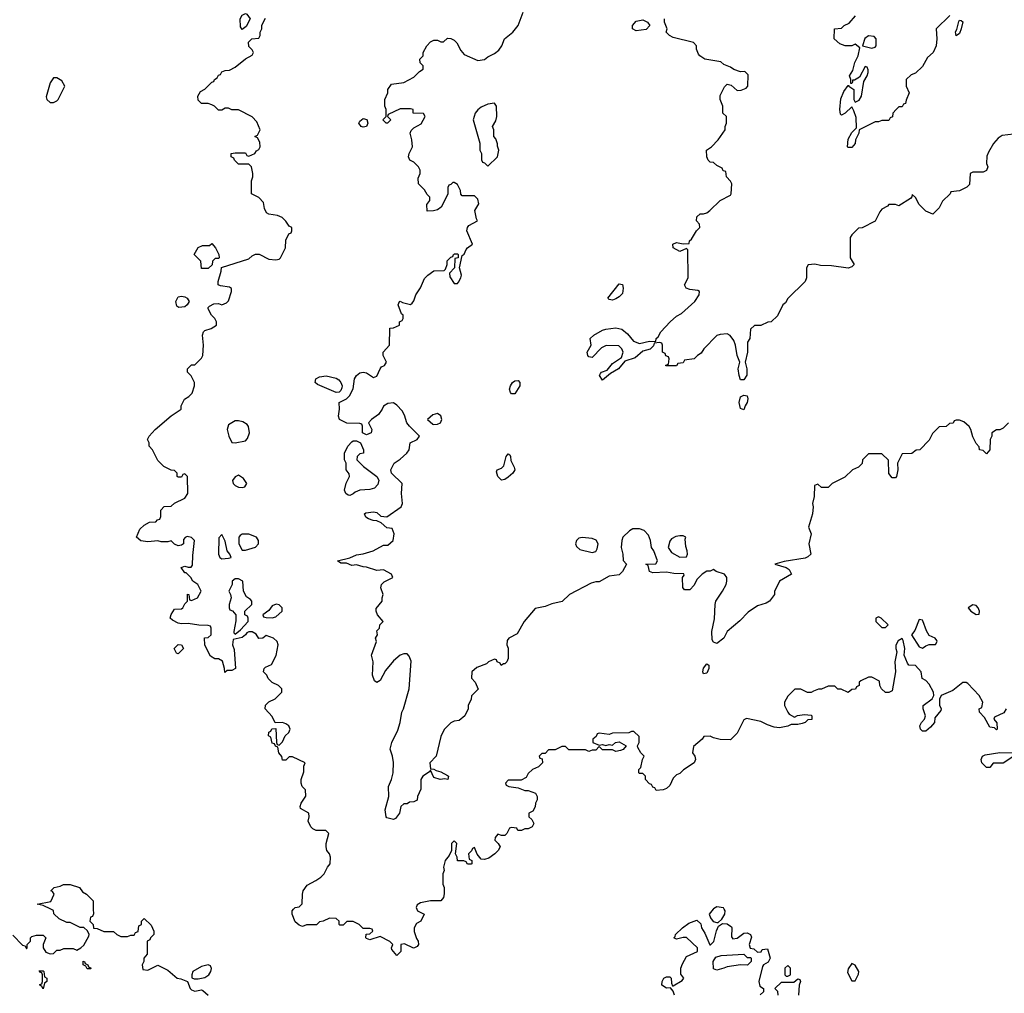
# Model space of a CAD drawing. Header units: inches. Extents: x 2380249 to 2585472, y 382747 to 546448.
# Tile 48 of 256: x 2423910 to 2429756, y 459501 to 465284. Entities that reach past the tile are written whole.
import ezdxf

# ---------------------------------------------------------------- set-up
doc = ezdxf.new("R2010")
doc.units = ezdxf.units.IN
doc.header["$MEASUREMENT"] = 0
doc.layers.add('C4425', color=7, linetype='Continuous')
doc.layers.add('C4426', color=7, linetype='Continuous')

msp = doc.modelspace()

# ---------------------------------------------------------------- linework, layer by layer
at = {"layer": 'C4425', "color": 4}
for points, elevation in [([(2423870, 459846), (2423927.3, 459787.3), (2423942, 459782), (2423950, 459766), (2423954, 459770), (2423954, 459790), (2423974, 459810), (2423974, 459830), (2423982, 459838), (2424010, 459846), (2424050, 459846), (2424066, 459830), (2424048.4, 459791.6), (2424048.7, 459770), (2424065.6, 459745.6), (2424090, 459735.3), (2424110, 459738), (2424130, 459758), (2424150, 459758), (2424172.7, 459767.3), (2424227.3, 459767.3), (2424250, 459758), (2424274, 459770), (2424290, 459786), (2424319.6, 459840.4), (2424322, 459850), (2424312.7, 459872.7), (2424291.6, 459891.6), (2424270, 459892), (2424210, 459922), (2424190, 459922), (2424143.6, 459943.6), (2424112, 459972), (2424110, 459992), (2424094, 460000)], 72), ([(2424346.9, 460000), (2424347.3, 459972.7), (2424342, 459958), (2424330, 459954), (2424326, 459930), (2424346, 459910), (2424347.3, 459887.3), (2424370, 459886), (2424410, 459868), (2424467.3, 459867.3), (2424486, 459850), (2424510, 459838), (2424550, 459838), (2424570, 459846), (2424590, 459846), (2424598, 459862), (2424612.7, 459867.3), (2424618, 459902), (2424634, 459910), (2424634, 459930), (2424650, 459946), (2424690, 459906), (2424706, 459870), (2424706, 459850), (2424686, 459830), (2424682, 459818), (2424666, 459810), (2424667.3, 459732.7), (2424648, 459710), (2424648, 459690), (2424638, 459670), (2424642, 459642), (2424670, 459638), (2424730, 459668), (2424790, 459638), (2424846, 459590), (2424867.3, 459587.3), (2424906, 459570), (2424922, 459530), (2424930, 459522), (2424950, 459514), (2424990, 459521.2), (2424998, 459518), (2425029, 459490)], 72), ([(2426268.1, 460000), (2426271.1, 459991.1), (2426311, 459970), (2426291.3, 459930), (2426265.4, 459914.6), (2426252, 459890), (2426252.7, 459867.3), (2426266, 459826), (2426276, 459810), (2426278, 459790), (2426270, 459778), (2426254, 459770), (2426248.7, 459768.7), (2426194.6, 459794.6), (2426174, 459790), (2426174, 459750), (2426150, 459726), (2426120.4, 459760.4), (2426118, 459770), (2426126, 459790), (2426108.4, 459808.4), (2426050, 459838), (2425990, 459818), (2425970, 459826), (2425966, 459830), (2425967.3, 459852.7), (2425990, 459854), (2426006, 459870), (2426002, 459882), (2425990, 459886), (2425950, 459886), (2425926, 459910), (2425890, 459928), (2425852.7, 459927.3), (2425830, 459906), (2425810, 459906), (2425806, 459910), (2425806, 459930), (2425790, 459946), (2425750, 459948), (2425711.6, 459928.4), (2425690, 459926), (2425671.6, 459908.4), (2425612.7, 459907.3), (2425590, 459898), (2425570, 459906), (2425544.7, 459924.7), (2425528.7, 459970), (2425528.7, 459991.3), (2425536.7, 460000)], 68), ([(2428028.4, 460000), (2428004.7, 459970), (2428011.3, 459950), (2428027.1, 459927.1), (2428050, 459922), (2428058, 459922), (2428079.3, 459940.7), (2428097.2, 459970), (2428099, 459990), (2428093.6, 460000)], 72), ([(2427798, 459490), (2427790, 459514), (2427774, 459534), (2427750, 459532), (2427722, 459550), (2427724.7, 459570), (2427734, 459590), (2427750, 459598), (2427770, 459598), (2427778, 459590), (2427780.4, 459560.4), (2427786, 459546), (2427790, 459546), (2427843.6, 459576.4), (2427854, 459590), (2427834.8, 459614.8), (2427836.4, 459650), (2427844.9, 459675.1), (2427870, 459719), (2427934, 459750), (2427934, 459770), (2427870, 459832), (2427850, 459832), (2427810, 459822), (2427794, 459830), (2427802, 459838), (2427804.7, 459850), (2427844.7, 459890), (2427882.5, 459917.5), (2427930, 459935.3), (2427953.6, 459913.6), (2427959, 459890), (2427978.9, 459858.9), (2428008.4, 459788.4), (2428011.6, 459788.4), (2428031.6, 459808.4), (2428047.3, 459872.7), (2428059.6, 459900.4), (2428083.6, 459916.4), (2428110, 459914), (2428135.5, 459895.5), (2428139, 459890), (2428136.4, 459836.4), (2428145.2, 459825.2), (2428170, 459829), (2428210, 459858), (2428230, 459859.3), (2428248.7, 459850), (2428255.1, 459835.1), (2428242, 459790), (2428248, 459768), (2428270, 459766), (2428290, 459746), (2428312.7, 459747.3), (2428318, 459762), (2428350, 459766), (2428366, 459710), (2428354.6, 459685.4), (2428326, 459670), (2428320.4, 459659.6), (2428299, 459570), (2428304, 459544), (2428326, 459530), (2428326, 459510), (2428307.3, 459492.7)], 72), ([(2428414, 459490), (2428411.6, 459511.6), (2428394, 459530), (2428432.7, 459567.3), (2428507.3, 459567.3), (2428530, 459586), (2428542, 459582), (2428546, 459570), (2428538, 459550), (2428535.3, 459490)], 72)]:
    msp.add_lwpolyline(points, dxfattribs=dict(at, elevation=elevation))
at = {"layer": 'C4425', "color": 4, "elevation": 72}
for points in [[(2428230, 459714), (2428250, 459714), (2428254, 459710), (2428254, 459690), (2428231.6, 459668.4), (2428189.1, 459669.1), (2428110, 459658), (2428090, 459649.3), (2428050, 459638), (2428030, 459646), (2428028, 459690), (2428044, 459716), (2428074.6, 459725.4), (2428210, 459734)], [(2424310, 459646), (2424302, 459662), (2424286, 459670), (2424287.3, 459692.7), (2424294, 459690), (2424298, 459678), (2424314, 459670), (2424318, 459658), (2424334, 459650), (2424330, 459646)], [(2425030, 459669), (2424990, 459659.3), (2424938, 459630), (2424931.3, 459610), (2424932, 459592), (2424946, 459586), (2424970, 459586.8), (2425010, 459594.8), (2425033.2, 459610), (2425045.2, 459630), (2425048.9, 459648.9), (2425043.1, 459663.1)], [(2428470, 459666), (2428454, 459650), (2428454, 459610), (2428462, 459602), (2428470, 459602), (2428486, 459610), (2428486, 459650)], [(2428850, 459678), (2428830, 459646), (2428825.4, 459625.4), (2428850, 459574), (2428870, 459574), (2428890, 459614), (2428892.3, 459630), (2428870, 459668)], [(2424050, 459528), (2424042, 459542), (2424028.9, 459548.9), (2424030, 459554), (2424042, 459558), (2424046, 459570), (2424046, 459610), (2424042, 459622), (2424030, 459626), (2424026, 459634), (2424050, 459634), (2424054, 459630), (2424058, 459598), (2424072, 459590), (2424072, 459570), (2424058, 459562)]]:
    msp.add_lwpolyline(points, close=True, dxfattribs=at)
at = {"layer": 'C4426', "color": 4}
for points, elevation in [([(2425230, 465226), (2425222, 465242), (2425219, 465290), (2425230, 465312), (2425250, 465322), (2425258, 465318), (2425278, 465290), (2425255.3, 465244.7)], 68), ([(2427570, 465217.2), (2427549.5, 465229.5), (2427549.3, 465250), (2427570, 465274.8), (2427610, 465282.8), (2427638, 465270), (2427651.3, 465250), (2427630, 465225.2)], 56), ([(2429470, 465188), (2429467.3, 465212.7), (2429474.6, 465225.4), (2429486, 465274), (2429490, 465282), (2429499.6, 465279.6), (2429510.8, 465270.8), (2429501, 465230), (2429490, 465202)], 52), ([(2428950, 465189), (2428927.3, 465172.7), (2428914, 465130), (2428970, 465116), (2428990, 465122), (2428995.3, 465130), (2428995.3, 465170), (2428984, 465184)], 52), ([(2424130, 464938), (2424110, 464938), (2424091.3, 464910), (2424066.4, 464826.4), (2424072, 464810), (2424090, 464792), (2424110, 464792), (2424130, 464802), (2424138, 464810), (2424178, 464890), (2424160.4, 464920.4), (2424150, 464928)], 72), ([(2426730, 464788), (2426690, 464782), (2426650, 464764), (2426630, 464749), (2426614.8, 464730), (2426602.8, 464690), (2426642, 464550), (2426642, 464510), (2426652, 464490), (2426652.7, 464452.7), (2426658, 464438), (2426670, 464434), (2426690, 464414), (2426748, 464470), (2426755.3, 464510), (2426747.3, 464532.7), (2426747.3, 464547.3), (2426736.4, 464576.4), (2426726, 464590), (2426726, 464630), (2426718, 464650), (2426736.5, 464683.5), (2426744, 464710), (2426742, 464770)], 64), ([(2425950, 464646), (2425938, 464650), (2425924, 464670), (2425930, 464682), (2425950, 464698), (2425971.6, 464691.6), (2425978, 464670), (2425970, 464649.2)], 64), ([(2424990, 463806), (2424986, 463850), (2424946, 463890), (2424969.1, 463930.9), (2424996.4, 463943.6), (2425036.4, 463943.6), (2425050, 463954), (2425072, 463930), (2425092, 463890), (2425094, 463870), (2425090, 463866), (2425070, 463866), (2425054, 463850), (2425052.7, 463827.3), (2425030, 463806)], 68), ([(2427430, 463618), (2427410, 463622), (2427402, 463630), (2427470, 463716), (2427490, 463712), (2427494, 463690), (2427490, 463658), (2427470, 463638), (2427450, 463626)], 56), ([(2424854, 463574), (2424842.7, 463582.7), (2424837.2, 463610), (2424850, 463638), (2424870, 463642.8), (2424890, 463638.8), (2424904.7, 463630), (2424916, 463610), (2424904.7, 463590), (2424890, 463579)], 68), ([(2425790, 463069), (2425678, 463118), (2425665.2, 463130), (2425669.2, 463150), (2425690, 463162), (2425730, 463168.2), (2425790, 463154), (2425805.1, 463145.1), (2425817.1, 463130), (2425823.8, 463110), (2425822.5, 463097.5), (2425817.5, 463082.5), (2425807.9, 463072.1)], 64), ([(2426830, 463062), (2426825.2, 463070), (2426819, 463090), (2426824, 463110), (2426835.3, 463130), (2426850, 463138.8), (2426870, 463141), (2426878.8, 463130), (2426878.8, 463110), (2426850, 463062)], 56), ([(2428210, 462966), (2428190, 462975.3), (2428181.6, 463010), (2428190, 463044.7), (2428210, 463054.8), (2428230, 463050.8), (2428232.7, 463032.7), (2428230.4, 463010), (2428217.3, 462990)], 56), ([(2426390, 462946), (2426362.5, 462937.5), (2426332, 462910), (2426362.5, 462882.5), (2426370, 462878.8), (2426390, 462880.7), (2426408.7, 462890), (2426416, 462910), (2426411.4, 462931.4)], 64), ([(2425210, 462902), (2425190, 462902), (2425150, 462878), (2425141, 462850), (2425151, 462810), (2425170, 462772), (2425190, 462771.3), (2425250, 462782), (2425263.1, 462796.9), (2425274, 462830), (2425268.7, 462868.7), (2425260.4, 462880.4), (2425234.6, 462894.6)], 68), ([(2425870, 462458), (2425860.4, 462460.4), (2425846, 462470), (2425838, 462490), (2425848.9, 462531.1), (2425868, 462570), (2425867.3, 462587.3), (2425848, 462610), (2425848, 462650), (2425838, 462670), (2425838, 462710), (2425858, 462750), (2425883.1, 462776.9), (2425890, 462782), (2425910, 462782), (2425934, 462770), (2425951.3, 462730), (2425951.3, 462710), (2425930, 462706), (2425914, 462690), (2425912, 462670), (2425951, 462630), (2426030.4, 462570.4), (2426042, 462550), (2426036.4, 462523.6), (2426017.7, 462502.3), (2425990, 462493.3), (2425930.6, 462489.4), (2425902, 462478), (2425890, 462468)], 64), ([(2426770, 462549.4), (2426749.5, 462570), (2426741.2, 462598.8), (2426746, 462610), (2426770, 462621), (2426785.2, 462634.8), (2426799, 462690), (2426810, 462704.7), (2426819.8, 462699.8), (2426824.7, 462690), (2426825.4, 462665.4), (2426846.8, 462626.8), (2426850.7, 462610), (2426837.3, 462590), (2426810, 462567.6), (2426790, 462552.7)], 56), ([(2425210, 462578), (2425190, 462568), (2425172.7, 462547.3), (2425178, 462530), (2425190, 462518), (2425210, 462506.8), (2425230, 462506), (2425246, 462510), (2425258, 462530), (2425239, 462559)], 68), ([(2425110, 462226), (2425092.7, 462207.3), (2425091.3, 462110), (2425098, 462090), (2425110, 462081), (2425150, 462086), (2425166, 462090), (2425158, 462110), (2425142, 462130), (2425130, 462186)], 68), ([(2425270, 462228), (2425230, 462228), (2425219.6, 462220.4), (2425212, 462210), (2425212, 462170), (2425230, 462134), (2425250, 462134), (2425290, 462144.7), (2425310, 462152), (2425328, 462170), (2425328, 462190), (2425315.3, 462210)], 68), ([(2427850, 462218), (2427830, 462218), (2427805.4, 462214.6), (2427779.6, 462200.4), (2427770, 462186), (2427761, 462150), (2427779.8, 462119.8), (2427830, 462092), (2427870, 462094), (2427875.3, 462110), (2427874, 462130), (2427864.7, 462155.3), (2427862, 462198), (2427866, 462210)], 64), ([(2427250.7, 462209.3), (2427230, 462204), (2427216, 462190), (2427211, 462170), (2427215.3, 462155.3), (2427236.8, 462136.8), (2427310, 462118.8), (2427330, 462124.7), (2427338.6, 462141.4), (2427344, 462170), (2427332.7, 462192.7), (2427310, 462202.7)], 64), ([(2425210, 461962), (2425190, 461962), (2425172, 461950), (2425171.1, 461928.9), (2425152, 461890), (2425162, 461870), (2425164.7, 461850), (2425154, 461810), (2425154, 461790), (2425158, 461778), (2425172.7, 461772.7), (2425194, 461750), (2425192.7, 461712.7), (2425182, 461650), (2425182, 461642), (2425190, 461634), (2425220.4, 461659.6), (2425266, 461710), (2425266, 461730), (2425262, 461742), (2425246, 461750), (2425246, 461770), (2425288, 461810), (2425288, 461830), (2425280.4, 461840.4), (2425256.4, 461856.4), (2425238, 461890), (2425235.3, 461950)], 68), ([(2425432.9, 461812.9), (2425410, 461802), (2425390, 461775.3), (2425354, 461750), (2425358, 461738), (2425372.7, 461732.7), (2425410, 461731.3), (2425430, 461738), (2425468.7, 461770), (2425468, 461790), (2425450, 461808)], 68), ([(2429570, 461808.7), (2429542, 461790), (2429558, 461770), (2429590, 461751.3), (2429607.3, 461752.7), (2429608.7, 461770), (2429601.2, 461790), (2429590, 461804)], 68), ([(2429010, 461738), (2428994, 461730), (2428994, 461710), (2429014, 461690), (2429030, 461674), (2429050, 461674), (2429066, 461690), (2429026, 461730)], 68), ([(2429250, 461722), (2429224.5, 461655.5), (2429204.7, 461630), (2429250, 461558), (2429270, 461552), (2429290, 461564.7), (2429310, 461572), (2429347.3, 461572.7), (2429358, 461590), (2429356.4, 461596.4), (2429346, 461610), (2429310, 461626), (2429293.6, 461653.6), (2429273.2, 461713.2), (2429270, 461718)], 68), ([(2424850, 461518), (2424842, 461522), (2424828, 461550), (2424850, 461572), (2424871.6, 461571.6), (2424882, 461550)], 68), ([(2427970, 461398), (2427967, 461410), (2427970, 461431.3), (2427990, 461458), (2428002, 461450), (2428001, 461430), (2427990, 461402)], 64), ([(2429650, 460842), (2429622, 460870), (2429618, 460890), (2429626, 460910), (2429643.1, 460916.9), (2429730, 460930.8), (2429814, 460930), (2429812, 460910), (2429750, 460868), (2429690, 460868), (2429670, 460842)], 68)]:
    msp.add_lwpolyline(points, close=True, dxfattribs=dict(at, elevation=elevation))
for points, elevation in [([(2429782, 462890), (2429750, 462858), (2429730, 462848), (2429710, 462848), (2429682, 462830), (2429682, 462810), (2429672, 462790), (2429671.1, 462728.9), (2429650, 462706), (2429630, 462726), (2429608.4, 462728.4), (2429607.3, 462747.3), (2429590, 462766), (2429570, 462806), (2429558, 462850), (2429548.4, 462868.4), (2429516.4, 462896.4), (2429490, 462906), (2429470, 462906), (2429458, 462902), (2429452.7, 462887.3), (2429430, 462886), (2429411.6, 462868.4), (2429370, 462866), (2429330, 462826), (2429310, 462786), (2429254, 462730), (2429232.7, 462727.3), (2429207.3, 462707.3), (2429150, 462706), (2429122, 462650), (2429124.7, 462610), (2429116, 462570), (2429110, 462562), (2429090, 462562), (2429070, 462588), (2429068, 462668), (2429030, 462706), (2428950, 462706), (2428914, 462670), (2428911.6, 462648.4), (2428890, 462626), (2428854, 462610), (2428810, 462566), (2428734, 462530), (2428710, 462506), (2428670, 462506), (2428650, 462526), (2428630, 462518), (2428627.3, 462452.7), (2428618, 462410), (2428621, 462390), (2428617.3, 462350), (2428593.4, 462270), (2428610.4, 462230), (2428595.5, 462170), (2428607.3, 462110), (2428590, 462092.7), (2428573.4, 462086.6), (2428450, 462065.2), (2428394, 462050), (2428462, 462030), (2428478.8, 462018.8), (2428492, 461990), (2428422, 461950), (2428392.7, 461887.3), (2428392, 461870), (2428362, 461830), (2428342, 461818), (2428290, 461802), (2428235.3, 461764.7), (2428186.4, 461713.6), (2428111, 461650), (2428090.4, 461609.6), (2428050, 461578), (2428030, 461586), (2428021.2, 461601.2), (2428019, 461650), (2428035.5, 461724.5), (2428039, 461810), (2428044, 461830), (2428084, 461890), (2428104, 461930), (2428108.4, 461948.4), (2428108.7, 461970), (2428095.3, 461990), (2428046, 462006), (2428030, 462018), (2428010, 462008.7), (2427990, 462008), (2427962, 461990), (2427930, 461958), (2427914.8, 461925.2), (2427890, 461898), (2427858, 461898), (2427848.4, 461911.6), (2427846, 461970), (2427854.6, 461985.4), (2427853.6, 461993.6), (2427794.6, 461994.6), (2427750, 462002), (2427670, 461998), (2427650, 462006), (2427642, 462042), (2427628, 462050), (2427687.3, 462052.7), (2427698, 462070), (2427675.3, 462130), (2427662, 462150), (2427655.3, 462190), (2427643.1, 462223.1), (2427618, 462250), (2427590, 462259), (2427550, 462259), (2427530, 462249), (2427492, 462210), (2427484.7, 462190), (2427481, 462150), (2427491.3, 462108.7), (2427492.7, 462072.7), (2427514, 462050), (2427490, 462006), (2427470, 461986), (2427410, 461978), (2427350, 461946), (2427330, 461946), (2427303.6, 461936.4), (2427174, 461870), (2427131.6, 461828.4), (2427070, 461815.3), (2427030, 461798), (2426970, 461786), (2426904.7, 461710), (2426863.6, 461636.4), (2426814, 461610), (2426803.6, 461596.4), (2426802, 461570), (2426811.3, 461551.3), (2426811.3, 461490), (2426802, 461470), (2426790, 461458), (2426782, 461458), (2426768.4, 461448.4), (2426762, 461462), (2426746, 461470), (2426742, 461482), (2426730, 461486), (2426694, 461470), (2426682, 461458), (2426623.6, 461436.4), (2426594, 461410), (2426592.7, 461372.7), (2426614, 461350), (2426631.6, 461308.4), (2426592.7, 461267.3), (2426591.6, 461248.4), (2426572, 461210), (2426572, 461190), (2426554, 461150), (2426519.6, 461120.4), (2426490, 461118), (2426470, 461108), (2426431.1, 461068.9), (2426410, 461026), (2426382, 460910), (2426344.7, 460870), (2426350, 460834), (2426370, 460832), (2426383.5, 460823.5), (2426410, 460817.3), (2426450, 460794.8), (2426456, 460790), (2426451.3, 460770), (2426435.3, 460775.3), (2426406, 460770), (2426370, 460782), (2426350, 460826), (2426343.6, 460816.4), (2426304.7, 460790), (2426291.3, 460770), (2426292.7, 460712.7), (2426272, 460670), (2426270, 460648), (2426250, 460638), (2426223.6, 460636.4), (2426210, 460626), (2426190, 460626), (2426174, 460610), (2426164.7, 460570), (2426141, 460539), (2426130, 460534), (2426090, 460544), (2426085.2, 460550), (2426079.3, 460590), (2426102, 460670), (2426099, 460730), (2426118, 460770), (2426128, 460810), (2426128.9, 460871.1), (2426122.7, 460910), (2426109.3, 460950.7), (2426119, 460990), (2426155.5, 461064.5), (2426169.2, 461110), (2426179, 461170), (2426189.1, 461190.9), (2426222, 461310), (2426233.6, 461473.6), (2426223.1, 461503.1), (2426210, 461518), (2426190, 461518), (2426170, 461508.7), (2426130, 461475.3), (2426081.4, 461418.6), (2426050, 461358), (2426030, 461348), (2426016.4, 461356.4), (2426004, 461390), (2426009.2, 461470), (2425999, 461510), (2426028, 461590), (2426022, 461610), (2426035.3, 461630), (2426030, 461654), (2426046, 461670), (2426048, 461690), (2426068, 461710), (2426035.3, 461750), (2426026, 461770), (2426027.3, 461787.3), (2426062, 461830), (2426062, 461850), (2426068.7, 461870), (2426055.3, 461910), (2426058, 461930), (2426074.6, 461945.4), (2426126, 461970), (2426118, 461990), (2426070, 462017.2), (2426030, 462012.3), (2425970, 462033.2), (2425950, 462034), (2425910, 462045.2), (2425882, 462042), (2425850, 462055.3), (2425816.4, 462056.4), (2425798, 462070), (2425870, 462086.8), (2425910, 462106), (2425950, 462110.7), (2426008, 462130), (2426070, 462162), (2426096.4, 462163.6), (2426128, 462190), (2426134, 462230), (2426122, 462262), (2426090, 462266), (2426056.4, 462296.4), (2426030, 462308), (2426008.9, 462308.9), (2425980.2, 462320.2), (2425966, 462330), (2425958, 462350), (2425964.7, 462355.3), (2426010, 462360.7), (2426030, 462356.3), (2426054.4, 462334.4), (2426090, 462330.8), (2426176, 462390), (2426182.7, 462410), (2426177.2, 462470), (2426182, 462530), (2426118, 462590), (2426114, 462610), (2426134, 462650), (2426170, 462674), (2426208.7, 462710), (2426222, 462730), (2426228, 462770), (2426270, 462791.3), (2426284, 462810), (2426224, 462870), (2426209, 462890), (2426194.5, 462934.5), (2426180.1, 462960.1), (2426150, 462994), (2426130, 463009), (2426095.3, 463004.7), (2426070.7, 462989.3), (2426063, 462970), (2426040.7, 462939.3), (2425998, 462910), (2425982, 462890), (2426001, 462850), (2425996, 462830), (2425970, 462818), (2425946, 462830), (2425946, 462870), (2425942, 462882), (2425930, 462886), (2425852.7, 462887.3), (2425808.9, 462908.9), (2425802, 462930), (2425808, 462970), (2425806, 463010), (2425850, 463032), (2425868, 463050), (2425889.1, 463090.9), (2425897.2, 463150), (2425910, 463171.3), (2425930, 463186), (2425950, 463191), (2425970, 463186), (2426010, 463158), (2426030, 463166), (2426049.6, 463210.4), (2426058.4, 463221.6), (2426075.3, 463230), (2426088.7, 463250), (2426068, 463290), (2426068, 463310), (2426106, 463350), (2426108.4, 463451.6), (2426130, 463454), (2426166, 463470), (2426166, 463490), (2426182, 463498), (2426186, 463510), (2426186, 463530), (2426178, 463538), (2426158, 463590), (2426166, 463610), (2426170, 463612), (2426183.6, 463603.6), (2426230, 463592), (2426240.4, 463599.6), (2426250, 463614), (2426262, 463650), (2426290, 463692), (2426312.7, 463747.3), (2426332.9, 463767.1), (2426370, 463792), (2426430, 463794), (2426438, 463802), (2426448, 463830), (2426448.4, 463851.6), (2426470, 463874), (2426482, 463878), (2426486, 463890), (2426492.7, 463892.7), (2426510, 463894), (2426514, 463890), (2426514, 463870), (2426494, 463866), (2426491.3, 463810), (2426462, 463778), (2426463.6, 463756.4), (2426490, 463718), (2426510, 463718), (2426515.5, 463724.5), (2426529, 463750), (2426532.5, 463767.5), (2426521.2, 463810), (2426536.4, 463883.6), (2426550, 463892), (2426560.1, 463919.9), (2426569, 463930), (2426598, 463950), (2426565.2, 464030), (2426568.7, 464050), (2426577.5, 464062.5), (2426628, 464090), (2426621.5, 464101.5), (2426612.3, 464150), (2426637.2, 464190), (2426630, 464219), (2426610, 464237.2), (2426538, 464238), (2426528.4, 464248.4), (2426528, 464270), (2426510, 464306), (2426490, 464318), (2426482, 464318), (2426470, 464306), (2426458, 464302), (2426452.7, 464287.3), (2426451.6, 464248.4), (2426412, 464170), (2426390, 464155.3), (2426368, 464148), (2426330, 464146), (2426327.3, 464187.3), (2426346, 464210), (2426346, 464230), (2426330, 464246), (2426314.6, 464274.6), (2426278, 464310), (2426276.4, 464343.6), (2426288, 464370), (2426288, 464390), (2426278, 464410), (2426250, 464438), (2426226, 464450), (2426218, 464470), (2426222, 464490), (2426242, 464530), (2426239, 464570), (2426229.2, 464610), (2426234.6, 464625.4), (2426250, 464642), (2426294.6, 464665.4), (2426318, 464710), (2426307.3, 464727.3), (2426246, 464730), (2426246, 464750), (2426230, 464755.3), (2426170, 464755.3), (2426098, 464722), (2426094, 464710), (2426114, 464690), (2426094, 464670), (2426086, 464670), (2426066, 464690), (2426086, 464710), (2426086, 464750), (2426078, 464770), (2426078, 464810), (2426095.3, 464850), (2426095.3, 464870), (2426118, 464902), (2426190, 464912), (2426250, 464942), (2426283.1, 464976.9), (2426306, 464990), (2426306, 465010), (2426288.4, 465028.4), (2426286, 465050), (2426306, 465070), (2426306, 465090), (2426328, 465130), (2426350, 465152), (2426370, 465162), (2426390, 465162), (2426410, 465152), (2426427.3, 465152.7), (2426450, 465174), (2426470, 465172), (2426490, 465162), (2426506.4, 465146.4), (2426530, 465102), (2426550, 465078), (2426630, 465042.8), (2426670, 465047.3), (2426690, 465062.8), (2426730, 465082.8), (2426755.9, 465104.1), (2426771.9, 465128.1), (2426789.3, 465170), (2426837.2, 465210), (2426869.2, 465250), (2426899.3, 465330)], 64), ([(2429432, 465310), (2429352, 465230), (2429356, 465170), (2429351.3, 465130), (2429334, 465090), (2429299.6, 465060.4), (2429270, 465006), (2429230, 464966), (2429203.6, 464956.4), (2429174, 464930), (2429174, 464890), (2429192, 464850), (2429172.7, 464807.3), (2429170, 464786), (2429158, 464782), (2429150, 464766), (2429130, 464766), (2429114, 464750), (2429094, 464730), (2429092.7, 464707.3), (2429078, 464702), (2429070, 464686), (2429030, 464686), (2429010, 464678), (2428990, 464678), (2428894, 464630), (2428892, 464610), (2428872, 464570), (2428870.9, 464549.1), (2428850, 464526), (2428830, 464526), (2428826, 464530), (2428830, 464574), (2428850, 464614), (2428878, 464642), (2428876.4, 464703.6), (2428863.1, 464743.1), (2428850, 464766), (2428810.9, 464729.1), (2428790, 464718), (2428784, 464724), (2428779, 464750), (2428786, 464814), (2428802.7, 464857.3), (2428830, 464894), (2428834, 464894), (2428834, 464890), (2428862, 464870), (2428862, 464810), (2428870, 464794), (2428894.6, 464805.4), (2428908, 464830), (2428923.1, 464916.9), (2428942, 464950), (2428948, 464970), (2428947.3, 464987.3), (2428942, 465002), (2428930, 465006), (2428896.9, 464943.1), (2428866, 464926), (2428854, 464926), (2428854, 464914), (2428850, 464906), (2428846, 464906), (2428846, 464930), (2428838, 464950), (2428856.5, 464983.5), (2428869, 465030), (2428888.7, 465070), (2428898, 465118), (2428870, 465138), (2428850, 465128.7), (2428811.1, 465128.9), (2428780.2, 465140.2), (2428746, 465170), (2428748, 465230), (2428790, 465234), (2428806, 465250), (2428835.3, 465264.7), (2428873.6, 465306.4)], 52), ([(2425536.7, 460000), (2425546, 460010), (2425570, 460014), (2425588, 460032), (2425588.7, 460090), (2425593.2, 460110), (2425616.5, 460143.5), (2425668, 460170), (2425698, 460190), (2425718, 460210), (2425738, 460250), (2425754, 460270), (2425755.3, 460310), (2425748.7, 460330), (2425734, 460350), (2425728.9, 460371.1), (2425728.9, 460391.1), (2425746, 460450), (2425727.3, 460467.3), (2425670, 460468), (2425650, 460478), (2425638, 460490), (2425623.1, 460523.1), (2425628, 460550), (2425626, 460570), (2425578, 460598), (2425575.3, 460610), (2425582, 460630), (2425608.4, 460671.6), (2425608, 460710), (2425588, 460730), (2425582, 460750), (2425582, 460770), (2425596.4, 460816.4), (2425598, 460850), (2425606, 460870), (2425530, 460906), (2425510, 460906), (2425490, 460886), (2425470, 460886), (2425467.3, 460907.3), (2425448, 460930), (2425442, 460962), (2425428, 460968), (2425422, 460982), (2425410, 460986), (2425402, 461022), (2425388, 461030), (2425388.4, 461051.6), (2425402, 461058), (2425407.3, 461072.7), (2425430, 461074), (2425434, 460990), (2425438, 460978), (2425450, 460974), (2425470, 460994), (2425486, 461030), (2425508, 461050), (2425515.3, 461070), (2425508, 461090), (2425490, 461102), (2425470, 461108.7), (2425427.3, 461107.3), (2425410, 461146), (2425368, 461190), (2425370, 461212), (2425390, 461232), (2425426, 461250), (2425466, 461290), (2425466, 461310), (2425446, 461330), (2425410, 461348), (2425386, 461370), (2425378, 461390), (2425358, 461410), (2425362, 461430), (2425370, 461438), (2425405.2, 461454.8), (2425432.9, 461507.1), (2425444, 461570), (2425439, 461590), (2425418, 461610), (2425374, 461626), (2425354, 461610), (2425330, 461608.7), (2425314.6, 461634.6), (2425290, 461648.7), (2425270, 461648.7), (2425258, 461642), (2425251.3, 461630), (2425230, 461615.3), (2425178, 461602), (2425174, 461570), (2425183.6, 461543.6), (2425192, 461430), (2425170, 461418), (2425142, 461418), (2425127.3, 461407.3), (2425126, 461430), (2425113.6, 461473.6), (2425090, 461488), (2425068.4, 461488.4), (2425043.1, 461503.1), (2425008.4, 461568.4), (2425007.3, 461612.7), (2425030, 461614), (2425046, 461630), (2425046, 461670), (2425042, 461682), (2425030, 461686), (2424972.7, 461687.3), (2424910, 461698), (2424870, 461695.3), (2424850, 461699), (2424816.5, 461716.5), (2424804, 461730), (2424809.3, 461750.7), (2424830, 461782), (2424870, 461784.7), (2424878, 461790), (2424890, 461814), (2424906, 461830), (2424907.3, 461872.7), (2424914, 461870), (2424918, 461838), (2424930, 461834), (2424966, 461850), (2424988, 461890), (2424968, 461930), (2424938, 461950), (2424926, 461970), (2424898, 461998), (2424890, 461998), (2424868, 462030), (2424890, 462038), (2424910, 462031.3), (2424928, 462032), (2424936.4, 462043.6), (2424938, 462102), (2424948, 462190), (2424930, 462208), (2424904.7, 462215.3), (2424891.6, 462208.4), (2424883.6, 462196.4), (2424882, 462170), (2424870, 462162), (2424850, 462158), (2424830, 462168), (2424810, 462188), (2424790, 462182), (2424750, 462182), (2424730, 462188), (2424670, 462182.7), (2424629.3, 462189.3), (2424604, 462210), (2424622.7, 462257.3), (2424650, 462282), (2424680.4, 462299.6), (2424718, 462302), (2424727.3, 462312.7), (2424742, 462318), (2424747.3, 462332.7), (2424748, 462370), (2424767.3, 462392.7), (2424810, 462394), (2424828.4, 462411.6), (2424890, 462442), (2424908, 462470), (2424906, 462570), (2424890, 462586), (2424878, 462582), (2424870, 462566), (2424850, 462566), (2424846, 462570), (2424846, 462590), (2424830, 462606), (2424810, 462608), (2424766, 462630), (2424730, 462666), (2424698, 462730), (2424678, 462750), (2424678, 462770), (2424668, 462790), (2424678, 462810), (2424715.3, 462850), (2424810, 462931.3), (2424868, 462970), (2424868.7, 462990), (2424889.4, 463030.6), (2424914.6, 463045.4), (2424934, 463066), (2424948, 463110), (2424948, 463130), (2424928.7, 463168.7), (2424906, 463190), (2424906, 463210), (2424930, 463234), (2424950, 463234), (2424990, 463274), (2424998, 463290), (2425002, 463350), (2424995.3, 463410), (2425002, 463430), (2425010, 463438), (2425046, 463450), (2425078, 463470), (2425078, 463490), (2425068, 463510), (2425049.1, 463529.1), (2425030, 463566), (2425030, 463574), (2425036.4, 463583.6), (2425063.1, 463596.9), (2425090, 463598), (2425110, 463591.3), (2425138, 463602), (2425150, 463614), (2425168, 463670), (2425167.3, 463687.3), (2425156.4, 463696.4), (2425103.1, 463703.1), (2425088, 463710), (2425088, 463730), (2425106, 463790), (2425107.3, 463812.7), (2425270, 463864.7), (2425290, 463882), (2425310, 463892), (2425331.6, 463891.6), (2425390, 463862), (2425430, 463858), (2425450, 463862), (2425458, 463870), (2425488, 463930), (2425490, 463974), (2425508.4, 464011.6), (2425522, 464018), (2425526, 464030), (2425526, 464050), (2425510, 464058), (2425490, 464088), (2425468.9, 464108.9), (2425440.4, 464120.4), (2425388.9, 464128.9), (2425376.4, 464136.4), (2425363.1, 464163.1), (2425358, 464198), (2425330, 464228), (2425286, 464250), (2425287.3, 464327.3), (2425295.3, 464350), (2425295.3, 464370), (2425286, 464410), (2425270, 464426), (2425210, 464426), (2425186, 464450), (2425182, 464462), (2425166, 464470), (2425166, 464490), (2425190, 464494), (2425250, 464494), (2425258, 464478), (2425270, 464474), (2425306, 464490), (2425315.3, 464504.7), (2425330, 464514), (2425338, 464530), (2425336.4, 464556.4), (2425322, 464582), (2425306, 464590), (2425322, 464598), (2425338, 464630), (2425318, 464678), (2425290, 464708), (2425210, 464748), (2425168.7, 464748.7), (2425150, 464758), (2425130, 464758), (2425110, 464746), (2425090, 464746), (2425066, 464770), (2425050, 464778), (2425030, 464786), (2424990, 464786), (2424970, 464806), (2424968, 464830), (2424983.1, 464856.9), (2425010, 464872), (2425050, 464914), (2425062, 464918), (2425066, 464930), (2425082, 464938), (2425090, 464954), (2425102, 464958), (2425110, 464974), (2425130, 464982), (2425156.4, 464983.6), (2425190, 465002), (2425250, 465052), (2425290, 465074), (2425298, 465090), (2425290, 465106), (2425270, 465126), (2425268.7, 465151.3), (2425288.4, 465171.6), (2425330, 465174), (2425338, 465190), (2425338, 465210), (2425348, 465230), (2425348.4, 465251.6), (2425370, 465294)], 68), ([(2429810, 464604), (2429743.6, 464596.4), (2429719.6, 464580.4), (2429691.6, 464548.4), (2429662, 464498), (2429652.7, 464472.7), (2429651.3, 464430), (2429658, 464410), (2429651.1, 464388.9), (2429630, 464378), (2429570, 464378), (2429554, 464370), (2429550, 464306), (2429534, 464290), (2429490, 464268), (2429438, 464262), (2429434, 464250), (2429390, 464206), (2429370, 464166), (2429331.6, 464128.4), (2429290, 464146), (2429250, 464186), (2429228.4, 464228.4), (2429210, 464246), (2429207.3, 464232.7), (2429198.5, 464221.5), (2429130, 464178), (2429110, 464186), (2429070, 464186), (2429063.6, 464176.4), (2429030, 464158), (2429016.9, 464143.1), (2428990, 464088), (2428911.6, 464048.4), (2428890, 464046), (2428850, 464006), (2428842, 463990), (2428842, 463870), (2428864.7, 463830), (2428850, 463815.3), (2428830, 463809.2), (2428730, 463822.7), (2428664.1, 463824.1), (2428632.1, 463832.1), (2428591.6, 463828.4), (2428582, 463810), (2428582, 463750), (2428574, 463730), (2428471.6, 463628.4), (2428456.9, 463603.1), (2428442, 463590), (2428410, 463526), (2428371.3, 463488.7), (2428352.7, 463487.3), (2428310, 463468), (2428272.7, 463467.3), (2428250, 463446), (2428244.7, 463390), (2428231.6, 463368.4), (2428231.3, 463310), (2428218, 463250), (2428226.8, 463210), (2428226.8, 463173.2), (2428210, 463146), (2428190, 463146), (2428182, 463170), (2428177, 463210), (2428185.2, 463250), (2428169.5, 463289.5), (2428161.2, 463350), (2428150, 463378), (2428128.4, 463408.4), (2428110, 463418), (2428070, 463415.3), (2428050, 463408), (2427972, 463330), (2427956.9, 463303.1), (2427934, 463290), (2427914, 463270), (2427858, 463262), (2427850, 463246), (2427818, 463242), (2427810, 463228), (2427747.3, 463227.3), (2427747.3, 463232.7), (2427762, 463238), (2427766, 463270), (2427762, 463282), (2427747.3, 463287.3), (2427742, 463302), (2427726, 463310), (2427726, 463350), (2427722, 463362), (2427710, 463366), (2427678, 463362), (2427672.7, 463347.3), (2427652.7, 463327.3), (2427610, 463315.3), (2427564.5, 463275.5), (2427503.5, 463256.5), (2427466, 463210), (2427418, 463182), (2427370, 463144), (2427352.7, 463170), (2427358, 463182), (2427364, 463190), (2427398, 463202), (2427430, 463241.6), (2427483.2, 463276.8), (2427492.7, 463310), (2427486, 463330), (2427467.3, 463347.3), (2427392, 463348), (2427364.4, 463335.6), (2427310, 463277.2), (2427290, 463281.2), (2427283.7, 463290), (2427279.3, 463310), (2427303.7, 463350), (2427297.2, 463390), (2427319, 463410), (2427370, 463440.7), (2427390, 463446.8), (2427450, 463454.8), (2427485.4, 463445.4), (2427518, 463418), (2427554.4, 463374.4), (2427590, 463361), (2427650, 463374), (2427687.3, 463372.7), (2427688.7, 463390), (2427700.4, 463399.6), (2427717.2, 463430), (2427772, 463490), (2427810, 463523), (2427840.5, 463539.5), (2427918, 463610), (2427944, 463650), (2427946, 463670), (2427936.4, 463676.4), (2427890, 463681.2), (2427868, 463690), (2427858, 463710), (2427879.3, 463750), (2427878, 463918), (2427870, 463926), (2427830, 463908), (2427790, 463928.7), (2427789, 463950), (2427810, 463961), (2427850, 463952), (2427886, 463954), (2427888, 463970), (2427899, 463981), (2427928, 464030), (2427948, 464050), (2427946, 464070), (2427928, 464090), (2427930, 464114), (2427950, 464132), (2427970, 464131.3), (2427990, 464138), (2428008, 464150), (2428068.9, 464211.1), (2428130, 464242), (2428134, 464250), (2428138, 464310), (2428130, 464326), (2428106, 464350), (2428102, 464382), (2428087.3, 464387.3), (2428082, 464402), (2428050, 464418), (2428030, 464435.3), (2428010, 464438), (2427998, 464450), (2427989.1, 464469.1), (2427988.7, 464510), (2428018, 464530), (2428058, 464570), (2428098, 464630), (2428098, 464650), (2428106, 464670), (2428106, 464710), (2428086, 464730), (2428086, 464770), (2428069, 464810), (2428070, 464834), (2428094.6, 464885.4), (2428110, 464902), (2428135.3, 464895.3), (2428170, 464864.7), (2428194.6, 464865.4), (2428223.1, 464876.9), (2428233.2, 464890), (2428236.4, 464956.4), (2428216.4, 464976.4), (2428190, 464975.3), (2428150, 464988.7), (2428130, 465002), (2428090, 465018), (2428074, 465034), (2427978, 465050), (2427948.9, 465068.9), (2427940.2, 465080.2), (2427928.7, 465110), (2427928, 465130), (2427910, 465148), (2427790, 465179), (2427768, 465190), (2427748, 465210), (2427755.3, 465230), (2427738, 465270), (2427739, 465290)], 56), ([(2429766.8, 461190), (2429753.7, 461166.3), (2429698, 461142), (2429694, 461130), (2429712.7, 461107.3), (2429714, 461070), (2429710, 461066), (2429698, 461078), (2429670, 461082), (2429639, 461139), (2429608.7, 461170), (2429608, 461190), (2429622, 461198), (2429628, 461230), (2429608, 461270), (2429540.4, 461340.4), (2429530, 461348), (2429510, 461348), (2429450, 461299), (2429382, 461270), (2429371.6, 461248.4), (2429371.6, 461211.6), (2429382, 461190), (2429379.6, 461180.4), (2429343.6, 461136.4), (2429342, 461110), (2429318, 461082), (2429290, 461058), (2429270, 461058), (2429258, 461070), (2429255.3, 461090), (2429264, 461110), (2429282, 461130), (2429288.7, 461150), (2429274, 461190), (2429275.3, 461210), (2429328.7, 461250), (2429338, 461270), (2429335.3, 461290), (2429310, 461338), (2429290, 461358), (2429268, 461370), (2429262, 461410), (2429230, 461449), (2429189.3, 461449.3), (2429181.2, 461461.2), (2429162.7, 461510), (2429165.2, 461550), (2429156.5, 461596.5), (2429150, 461608), (2429125.4, 461594.6), (2429111.6, 461568.4), (2429111.3, 461550), (2429118, 461530), (2429106, 461470), (2429110.9, 461410.9), (2429090, 461298), (2429070, 461288), (2429050, 461288), (2429028, 461310), (2429018, 461330), (2429014.6, 461354.6), (2428970, 461378), (2428950, 461378), (2428903.6, 461356.4), (2428894, 461350), (2428894, 461330), (2428878, 461322), (2428872.7, 461307.3), (2428850, 461306), (2428830, 461288), (2428787.3, 461307.3), (2428768.4, 461308.4), (2428750, 461326), (2428710, 461326), (2428671.6, 461308.4), (2428652.7, 461307.3), (2428623.6, 461296.4), (2428610, 461288), (2428588.4, 461288.4), (2428547.3, 461307.3), (2428512.7, 461307.3), (2428470, 461266), (2428452, 461230), (2428452, 461210), (2428471.1, 461171.1), (2428479.6, 461159.6), (2428510, 461142), (2428528.9, 461151.1), (2428570, 461158), (2428610, 461154), (2428614, 461150), (2428612.7, 461127.3), (2428590, 461126), (2428574, 461110), (2428556.9, 461103.1), (2428530, 461098), (2428490, 461098), (2428471.6, 461088.4), (2428422, 461078), (2428390, 461082), (2428350, 461095.3), (2428310, 461115.3), (2428226.4, 461133.6), (2428210, 461126), (2428170, 461046), (2428130, 461006), (2428070, 461008), (2428030, 461018), (2428010, 461028), (2427972.7, 461027.3), (2427962, 461010), (2427910, 460966), (2427904.7, 460930), (2427918, 460910), (2427922, 460890), (2427914, 460870), (2427851.6, 460828.4), (2427830, 460806), (2427810, 460798), (2427790, 460778), (2427770, 460735.3), (2427750, 460718), (2427730, 460708.7), (2427690, 460706), (2427682, 460722), (2427670, 460726), (2427662, 460742), (2427650, 460746), (2427626, 460770), (2427626, 460790), (2427610, 460806), (2427590, 460806), (2427586, 460810), (2427586, 460830), (2427598, 460842), (2427608, 460890), (2427618, 460910), (2427598, 460930), (2427580.4, 460960.4), (2427578, 460970), (2427588, 460990), (2427587.3, 461027.3), (2427556.4, 461056.4), (2427543.6, 461056.4), (2427527.3, 461047.3), (2427430, 461046), (2427410, 461038), (2427350, 461046), (2427338, 461042), (2427332.7, 461027.3), (2427314, 461010), (2427314, 460990), (2427350, 460974), (2427370, 460978), (2427390, 460972), (2427410, 460978), (2427430, 460974), (2427448.4, 460991.6), (2427470, 460994), (2427512, 460970), (2427494, 460950), (2427476.9, 460943.1), (2427450, 460938), (2427430, 460948), (2427370, 460948), (2427350, 460966), (2427330, 460946), (2427310, 460946), (2427290, 460938), (2427270, 460948), (2427170, 460948), (2427150, 460966), (2427130, 460966), (2427090, 460948), (2427050, 460948), (2427030, 460926), (2427010, 460926), (2426994, 460910), (2426998, 460898), (2427012.7, 460892.7), (2427014, 460870), (2426990, 460846), (2426954, 460830), (2426930, 460806), (2426916.9, 460783.1), (2426887.3, 460767.3), (2426810, 460766), (2426794, 460750), (2426798, 460738), (2426814, 460730), (2426870, 460722), (2426910, 460704.7), (2426930, 460704.7), (2426972, 460690), (2426982, 460670), (2426982, 460650), (2426972, 460630), (2426971.6, 460608.4), (2426956.9, 460583.1), (2426934, 460570), (2426934, 460550), (2426950, 460534), (2426962, 460510), (2426952, 460490), (2426930, 460478), (2426910, 460478), (2426890, 460468), (2426868.4, 460468.4), (2426862, 460482), (2426830, 460486), (2426818, 460482), (2426802, 460450), (2426790, 460438), (2426770, 460438), (2426750, 460446), (2426732.7, 460427.3), (2426732, 460410), (2426752, 460390), (2426762, 460370), (2426752, 460350), (2426732, 460330), (2426696, 460304), (2426670, 460295.3), (2426650, 460298), (2426627.3, 460327.3), (2426610, 460366), (2426598, 460362), (2426592.7, 460347.3), (2426574, 460330), (2426578, 460298), (2426594, 460290), (2426594, 460270), (2426590, 460268), (2426568.4, 460268.4), (2426562, 460282), (2426547.3, 460287.3), (2426510, 460288), (2426508, 460310), (2426498, 460330), (2426506, 460390), (2426490, 460406), (2426474, 460390), (2426474, 460350), (2426461, 460319), (2426437.3, 460290), (2426426.8, 460250), (2426431.3, 460230), (2426422, 460210), (2426422, 460150), (2426431.3, 460130), (2426430.9, 460090.9), (2426426, 460070), (2426410, 460049.2), (2426350, 460049.2), (2426290, 460039), (2426270, 460026), (2426264.7, 460010), (2426268.1, 460000)], 68), ([(2424094, 460000), (2424050, 460022), (2424014, 460030), (2424094, 460046), (2424114, 460090), (2424104.7, 460104.7), (2424094, 460110), (2424114, 460130), (2424150, 460138), (2424170, 460148), (2424210, 460148), (2424266, 460130), (2424283.1, 460103.1), (2424306, 460090), (2424346, 460050), (2424346.9, 460000)], 72), ([(2428093.6, 460000), (2428088.9, 460008.9), (2428050, 460014), (2428030, 460002), (2428028.4, 460000)], 72)]:
    msp.add_lwpolyline(points, dxfattribs=dict(at, elevation=elevation))

doc.saveas('drawing.dxf')
